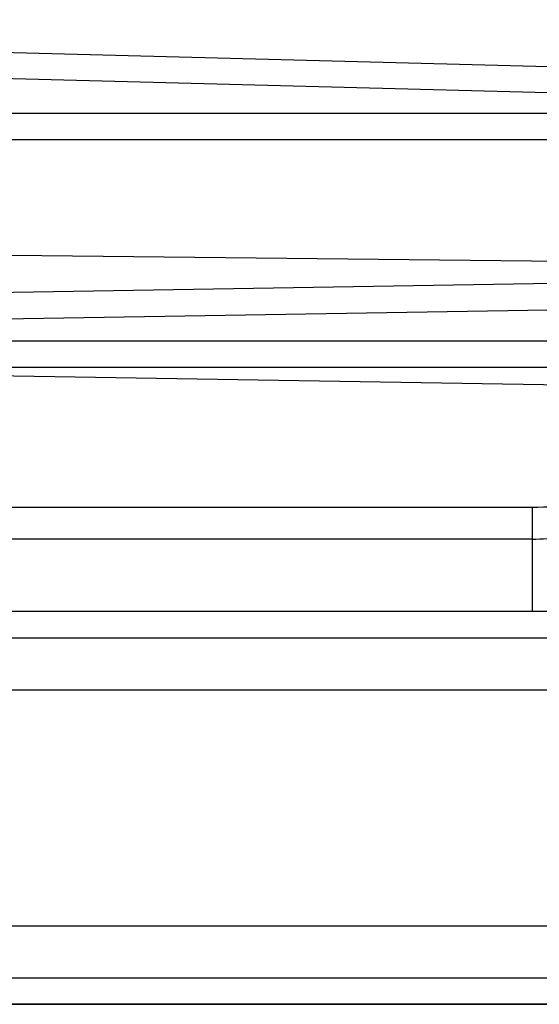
# Model space of a CAD drawing. Header units: millimetres. Extents: x -7950 to -6950, y 4408 to 5408.
# Tile 62 of 111: x -7156 to -7136, y 4856 to 4893. Entities that reach past the tile are written whole.
import ezdxf

# ---------------------------------------------------------------- set-up
doc = ezdxf.new("R2010")
doc.units = ezdxf.units.MM
doc.layers.add('SHOW Mini_Barndoor 002', color=7, linetype='Continuous', true_color=0x000000)

msp = doc.modelspace()

# ---------------------------------------------------------------- linework, layer by layer
at = {"layer": 'SHOW Mini_Barndoor 002', "color": 18, "lineweight": -3, "true_color": 0x000000}
for points in [[(-7059.594, 4889.492), (-7204.195, 4893.279)], [(-7059.62, 4888.493), (-7204.222, 4892.279)], [(-7118.527, 4889.694), (-7263.179, 4889.694)], [(-7118.527, 4888.694), (-7263.179, 4888.694)], [(-7199.341, 4884.759), (-7111.643, 4883.803)], [(-7111.643, 4883.592), (-7198.826, 4882.146)], [(-7198.826, 4881.146), (-7111.643, 4882.593)], [(-7198.127, 4881.009), (-7124.767, 4881.009)], [(-7198.127, 4880.009), (-7124.767, 4880.009)], [(-7176.224, 4880.009), (-7124.069, 4879.146)], [(-7136.168, 4874.657), (-7135.953, 4874.659), (-7135.74, 4874.665), (-7135.527, 4874.676), (-7135.318, 4874.691), (-7135.111, 4874.709), (-7134.908, 4874.732), (-7134.709, 4874.759), (-7134.516, 4874.789), (-7134.346, 4874.82), (-7134.182, 4874.853), (-7134.025, 4874.889), (-7133.875, 4874.927), (-7133.733, 4874.967), (-7133.599, 4875.007), (-7133.475, 4875.049), (-7133.36, 4875.092)], [(-7186.726, 4874.657), (-7136.168, 4874.657)], [(-7136.168, 4874.657), (-7136.168, 4874.656), (-7136.168, 4874.656), (-7136.168, 4874.656), (-7136.168, 4874.655), (-7136.168, 4874.652), (-7136.168, 4874.637), (-7136.168, 4874.575), (-7136.168, 4874.324), (-7136.168, 4873.438)], [(-7136.168, 4873.438), (-7136.024, 4873.439), (-7135.879, 4873.443), (-7135.734, 4873.45), (-7135.588, 4873.46), (-7135.444, 4873.473), (-7135.301, 4873.488), (-7135.159, 4873.506), (-7135.02, 4873.527), (-7134.884, 4873.551), (-7134.751, 4873.577), (-7134.622, 4873.606), (-7134.497, 4873.637), (-7134.376, 4873.67), (-7134.261, 4873.705), (-7134.151, 4873.742), (-7134.047, 4873.781)], [(-7136.168, 4873.438), (-7186.726, 4873.438)], [(-7136.168, 4873.438), (-7136.168, 4870.667)], [(-7134.947, 4870.667), (-7187.947, 4870.667)], [(-7187.947, 4869.667), (-7134.947, 4869.667)], [(-7084.047, 4867.667), (-7084.048, 4867.667), (-7084.052, 4867.667), (-7084.066, 4867.667), (-7084.124, 4867.667), (-7084.36, 4867.667), (-7085.339, 4867.667), (-7089.481, 4867.667), (-7106.717, 4867.667), (-7161.447, 4867.667)], [(-7161.447, 4858.667), (-7106.717, 4858.667), (-7089.481, 4858.667), (-7085.339, 4858.667), (-7084.36, 4858.667), (-7084.124, 4858.667), (-7084.066, 4858.667), (-7084.052, 4858.667), (-7084.048, 4858.667), (-7084.047, 4858.667)], [(-7078.347, 4856.667), (-7078.348, 4856.667), (-7078.352, 4856.667), (-7078.367, 4856.667), (-7078.43, 4856.667), (-7078.683, 4856.667), (-7079.734, 4856.667), (-7084.182, 4856.667), (-7102.686, 4856.667), (-7161.447, 4856.667)], [(-7078.347, 4855.667), (-7078.348, 4855.667), (-7078.352, 4855.667), (-7078.367, 4855.667), (-7078.43, 4855.667), (-7078.683, 4855.667), (-7079.734, 4855.667), (-7084.182, 4855.667), (-7102.686, 4855.667), (-7161.447, 4855.667)]]:
    msp.add_lwpolyline(points, dxfattribs=at)
msp.add_lwpolyline([(-7161.447, 4855.667), (-7083.048, 4855.667), (-7083.047, 4855.667), (-7083.048, 4855.667)], close=True, dxfattribs=at)

doc.saveas('drawing.dxf')
